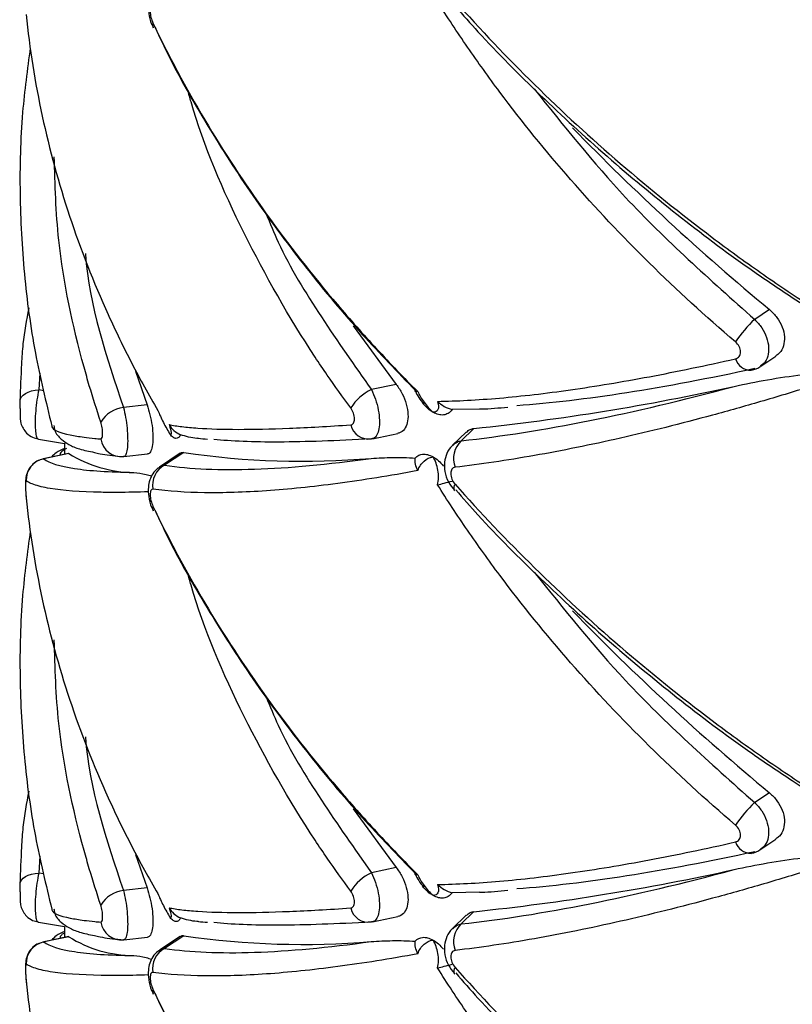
# Paper-space layout '_Trimétrica' of a CAD drawing. Header units: millimetres. Extents: x -549 to -149, y -597 to 100.
# Tile 3 of 16: x -417 to -381, y -404 to -358. Entities that reach past the tile are written whole.
import ezdxf

# ---------------------------------------------------------------- set-up
doc = ezdxf.new("R2010")
doc.units = ezdxf.units.MM

psp = doc.layouts.new('_Trimétrica')

# ---------------------------------------------------------------- linework, layer by layer
at = {"color": 7, "linetype": 'Continuous', "lineweight": 25}
for p, q in [((-410.626, -358.546), (-410.642, -358.517)), ((-381.141, -370.967), (-380.647, -371.299)), ((-382.195, -371.533), (-382.878, -371.986)), ((-401.415, -372.276), (-399.416, -374.982)), ((-382.599, -374.142), (-381.897, -373.676)), ((-411.453, -374.377), (-410.922, -375.923)), ((-399.416, -374.982), (-400.567, -375.223)), ((-410.922, -375.923), (-412.01, -376.044)), ((-395.575, -376.119), (-396.84, -376.142)), ((-400.516, -377.487), (-399.343, -377.241)), ((-396.189, -377.179), (-396.818, -377.793)), ((-395.836, -377.017), (-396.416, -377.583)), ((-415.937, -377.503), (-414.735, -377.702)), ((-414.734, -377.701), (-414.734, -378.211)), ((-400.517, -377.482), (-400.567, -377.492)), ((-414.541, -378.17), (-415.714, -378.416)), ((-414.531, -378.174), (-415.682, -378.415)), ((-414.54, -378.176), (-414.531, -378.174)), ((-411.991, -378.31), (-412.01, -378.313)), ((-411.991, -378.313), (-410.895, -378.192)), ((-409.387, -378.16), (-410.347, -378.796)), ((-409.229, -378.127), (-410.111, -378.712)), ((-415.712, -378.422), (-415.682, -378.415)), ((-410.626, -380.833), (-410.642, -380.804)), ((-381.141, -393.253), (-380.647, -393.585)), ((-382.195, -393.819), (-382.878, -394.272)), ((-401.415, -394.562), (-399.416, -397.268)), ((-382.599, -396.428), (-381.897, -395.963)), ((-411.453, -396.663), (-410.922, -398.209)), ((-399.416, -397.268), (-400.567, -397.51)), ((-410.922, -398.209), (-412.01, -398.33)), ((-395.575, -398.405), (-396.84, -398.428)), ((-400.516, -399.774), (-399.343, -399.527)), ((-396.189, -399.465), (-396.818, -400.079)), ((-395.836, -399.303), (-396.416, -399.869)), ((-415.937, -399.789), (-414.735, -399.988)), ((-414.734, -399.987), (-414.734, -400.497)), ((-400.517, -399.768), (-400.567, -399.779)), ((-414.541, -400.456), (-415.714, -400.703)), ((-414.531, -400.46), (-415.682, -400.702)), ((-414.54, -400.462), (-414.531, -400.46)), ((-411.991, -400.6), (-410.895, -400.478)), ((-409.387, -400.446), (-410.347, -401.083)), ((-409.229, -400.414), (-410.111, -400.999)), ((-415.712, -400.708), (-415.682, -400.702)), ((-411.991, -400.596), (-412.01, -400.599)), ((-410.626, -403.119), (-410.642, -403.09))]:
    psp.add_line(p, q, dxfattribs=at)
at = {"color": 8, "linetype": 'Continuous', "lineweight": 25}
for p, q in [((-415.864, -374.463), (-415.917, -375.233)), ((-415.681, -375.272), (-415.917, -375.233)), ((-415.864, -396.749), (-415.917, -397.52)), ((-415.681, -397.559), (-415.917, -397.52))]:
    psp.add_line(p, q, dxfattribs=at)
at = {"color": 7, "linetype": 'Continuous', "lineweight": 25, "flags": 128}
for points in [[(-382.878, -374.255), (-382.986, -374.312), (-383.036, -374.327)], [(-416.773, -375.74), (-416.756, -375.647), (-416.709, -375.557), (-416.632, -375.474), (-416.528, -375.4), (-416.4, -375.337), (-416.252, -375.287), (-416.09, -375.252), (-415.917, -375.233)], [(-396.746, -379.874), (-396.739, -379.882), (-396.728, -379.89)], [(-382.878, -396.541), (-382.986, -396.598), (-383.036, -396.613)], [(-416.773, -398.027), (-416.756, -397.933), (-416.709, -397.844), (-416.632, -397.76), (-416.528, -397.686), (-416.4, -397.623), (-416.252, -397.573), (-416.09, -397.539), (-415.917, -397.52)], [(-396.746, -402.16), (-396.739, -402.168), (-396.728, -402.177)]]:
    psp.add_lwpolyline(points, dxfattribs=at)
at = {"color": 8, "linetype": 'Continuous', "lineweight": 25}
for centre, radius, start, end in [((-410.381, -358.406), 0.283, 160.6968, 203.1737), ((-383.049, -373.577), 0.75, 197.5202, 270.9686), ((-396.49, -379.764), 0.279, 140.1183, 203.2238), ((-410.381, -380.692), 0.283, 160.6968, 203.1737), ((-383.049, -395.863), 0.75, 197.5202, 270.9686), ((-396.49, -402.05), 0.279, 140.1183, 203.2238), ((-410.381, -402.978), 0.283, 160.6968, 203.1737)]:
    psp.add_arc(centre, radius, start, end, dxfattribs=at)
at = {"color": 7, "linetype": 'Continuous', "lineweight": 25}
for centre, radius, start, end in [((-309.998, -284.236), 113.284, 224.15028, 230.40804), ((-379.145, -376.068), 5.532, 132.4441, 146.6164), ((-406.897, -270.6), 106.99, 275.93414, 282.45458), ((-399.604, -377.269), 2.261, 115.2234, 147.9633), ((-411.851, -377.434), 1.399, 96.5309, 149.3321), ((-400.701, -376.663), 0.84, 192.7197, 279.1456), ((-412.108, -377.361), 0.957, 188.2827, 275.8551), ((-395.669, -378.405), 1.111, 132.2778, 201.2085), ((-411.501, -373.327), 5.716, 237.9865, 269.6629), ((-403.752, -340.782), 37.745, 261.6567, 274.8225), ((-415.496, -379.402), 1.004, 100.6604, 181.6736), ((-409.623, -379.633), 1.042, 117.8754, 190.3134), ((-309.998, -306.522), 113.284, 224.15028, 230.40804), ((-379.145, -398.354), 5.532, 132.4441, 146.6164), ((-406.897, -292.887), 106.99, 275.93414, 282.45458), ((-399.604, -399.555), 2.261, 115.2234, 147.9633), ((-411.851, -399.72), 1.399, 96.5309, 149.3321), ((-400.701, -398.949), 0.84, 192.7197, 279.1456), ((-412.108, -399.647), 0.957, 188.2827, 275.8551), ((-395.669, -400.691), 1.111, 132.2778, 201.2085), ((-411.501, -395.613), 5.716, 237.9865, 269.6629), ((-403.752, -363.068), 37.745, 261.6567, 274.8225), ((-415.496, -401.689), 1.004, 100.6604, 181.6736), ((-409.623, -401.92), 1.042, 117.8754, 190.3134)]:
    psp.add_arc(centre, radius, start, end, dxfattribs=at)
for points, knots in [([(-410.341, -356.523), (-410.369, -356.536), (-410.501, -356.599), (-410.661, -356.809), (-410.81, -357.106), (-410.876, -357.463), (-410.853, -357.887), (-410.761, -358.271), (-410.659, -358.464), (-410.633, -358.514)], [0, 0, 0, 0, 0.041749, 0.196029, 0.3429, 0.497399, 0.695484, 0.922225, 1, 1, 1, 1]), ([(-383.764, -373.024), (-385.143, -371.848), (-386.474, -370.628), (-389.011, -368.128), (-390.221, -366.847), (-392.52, -364.221), (-393.611, -362.877), (-395.155, -360.813), (-395.653, -360.119), (-396.611, -358.727), (-397.071, -358.028), (-397.513, -357.326)], [0, 0, 0, 0, 0.25, 0.25, 0.5, 0.5, 0.75, 0.75, 0.875, 0.875, 1, 1, 1, 1]), ([(-396.704, -357.299), (-395.538, -358.613), (-394.31, -359.903), (-391.765, -362.404), (-390.445, -363.616), (-387.711, -365.967), (-386.296, -367.104), (-384.102, -368.754), (-383.358, -369.294), (-381.859, -370.345), (-381.103, -370.857), (-380.341, -371.355)], [0, 0, 0, 0, 0.25, 0.25, 0.5, 0.5, 0.75, 0.75, 0.875, 0.875, 1, 1, 1, 1]), ([(-410.648, -357.534), (-410.685, -357.529), (-410.717, -357.547), (-410.763, -357.633), (-410.776, -357.7), (-410.776, -357.865), (-410.763, -357.961), (-410.717, -358.146), (-410.685, -358.236), (-410.648, -358.312)], [0, 0, 0, 0, 0.25, 0.25, 0.5, 0.5, 0.75, 0.75, 1, 1, 1, 1]), ([(-396.676, -357.559), (-396.336, -357.947), (-395.107, -359.349), (-392.78, -361.664), (-389.722, -364.483), (-386.489, -367.147), (-383.628, -369.32), (-381.8, -370.53), (-381.141, -370.967)], [0, 0, 0, 0, 0.077671, 0.280788, 0.483579, 0.685646, 0.88665, 1, 1, 1, 1]), ([(-416.5, -357.924), (-416.341, -359.487), (-416.092, -361.053), (-415.422, -364.156), (-415.001, -365.695), (-413.987, -368.748), (-413.394, -370.262), (-412.371, -372.515), (-412.008, -373.263), (-411.243, -374.738), (-410.842, -375.467), (-410.421, -376.187)], [0, 0, 0, 0, 0.25, 0.25, 0.5, 0.5, 0.75, 0.75, 0.875, 0.875, 1, 1, 1, 1]), ([(-410.648, -358.312), (-409.93, -359.813), (-409.129, -361.308), (-407.383, -364.245), (-406.436, -365.69), (-404.397, -368.533), (-403.304, -369.93), (-401.551, -371.99), (-400.945, -372.672), (-399.706, -374.012), (-399.073, -374.67), (-398.425, -375.316)], [0, 0, 0, 0, 0.25, 0.25, 0.5, 0.5, 0.75, 0.75, 0.875, 0.875, 1, 1, 1, 1]), ([(-410.548, -358.512), (-410.335, -358.969), (-409.595, -360.552), (-408.053, -363.218), (-405.946, -366.481), (-403.589, -369.64), (-401.13, -372.59), (-399.353, -374.419), (-398.516, -375.28)], [0, 0, 0, 0, 0.077396, 0.26822, 0.458116, 0.646665, 0.833554, 1, 1, 1, 1]), ([(-416.312, -359.461), (-416.445, -360.45), (-416.744, -362.675), (-416.829, -366.166), (-416.631, -369.879), (-416.148, -373.475), (-415.585, -375.788), (-415.313, -376.908)], [0, 0, 0, 0, 0.169985, 0.382723, 0.593687, 0.80326, 1, 1, 1, 1]), ([(-416.773, -375.74), (-416.751, -375.172), (-416.719, -374.297), (-416.628, -372.867), (-416.466, -372.007), (-416.362, -371.454)], [0, 0, 0, 0, 0.398033, 0.612702, 1, 1, 1, 1]), ([(-382.195, -371.533), (-382.072, -371.65), (-381.827, -371.885), (-381.586, -372.334), (-381.479, -372.792), (-381.528, -373.21), (-381.677, -373.517), (-381.846, -373.621), (-381.908, -373.659)], [0, 0, 0, 0, 0.180493, 0.3610325, 0.5403888, 0.7183545, 0.8960123, 1, 1, 1, 1]), ([(-383.764, -373.802), (-383.694, -373.787), (-383.635, -373.748), (-383.555, -373.637), (-383.533, -373.565), (-383.533, -373.406), (-383.555, -373.32), (-383.635, -373.159), (-383.694, -373.084), (-383.764, -373.024)], [0, 0, 0, 0, 0.25, 0.25, 0.5, 0.5, 0.75, 0.75, 1, 1, 1, 1]), ([(-397.513, -375.764), (-396.631, -375.751), (-395.676, -375.701), (-393.62, -375.523), (-392.526, -375.396), (-390.222, -375.067), (-389.008, -374.866), (-386.466, -374.388), (-385.139, -374.113), (-383.764, -373.802)], [0, 0, 0, 0, 0.25, 0.25, 0.5, 0.5, 0.75, 0.75, 1, 1, 1, 1]), ([(-383.035, -374.323), (-382.881, -374.289), (-382.717, -374.253), (-382.603, -374.14), (-382.596, -374.134)], [0, 0, 0, 0, 0.938732, 1, 1, 1, 1]), ([(-382.878, -374.255), (-384.979, -374.713), (-386.943, -375.084), (-390.602, -375.655), (-392.299, -375.856), (-393.856, -375.968)], [0, 0, 0, 0, 0.5, 0.5, 1, 1, 1, 1]), ([(-383.823, -375.073), (-383.319, -374.964), (-382.807, -374.862), (-381.762, -374.677), (-381.23, -374.595), (-380.683, -374.535)], [0, 0, 0, 0, 0.5, 0.5, 1, 1, 1, 1]), ([(-399.416, -374.982), (-399.321, -375.121), (-399.13, -375.399), (-398.941, -375.894), (-398.86, -376.368), (-398.894, -376.773), (-399.033, -377.069), (-399.2, -377.21), (-399.317, -377.23), (-399.344, -377.235)], [0, 0, 0, 0, 0.1657571, 0.3317595, 0.4916185, 0.645152, 0.7974087, 0.953657, 1, 1, 1, 1]), ([(-380.341, -375.096), (-381.101, -375.332), (-381.855, -375.559), (-383.348, -375.995), (-384.09, -376.203), (-386.283, -376.797), (-387.702, -377.151), (-390.444, -377.772), (-391.772, -378.04), (-394.32, -378.489), (-395.541, -378.67), (-396.704, -378.807)], [0, 0, 0, 0, 0.125, 0.125, 0.25, 0.25, 0.5, 0.5, 0.75, 0.75, 1, 1, 1, 1]), ([(-396.416, -377.583), (-394.566, -377.382), (-392.591, -377.071), (-388.395, -376.236), (-386.174, -375.711), (-383.823, -375.073)], [0, 0, 0, 0, 0.5, 0.5, 1, 1, 1, 1]), ([(-398.53, -375.301), (-398.486, -375.397), (-398.391, -375.606), (-398.228, -375.792), (-398.141, -375.892)], [0, 0, 0, 0, 0.463681, 1, 1, 1, 1]), ([(-398.425, -375.316), (-398.362, -375.472), (-398.26, -375.643), (-398.014, -375.972), (-397.871, -376.13), (-397.722, -376.27)], [0, 0, 0, 0, 0.5, 0.5, 1, 1, 1, 1]), ([(-416.778, -376.1), (-416.778, -376.093), (-416.778, -376.031), (-416.776, -375.899), (-416.774, -375.793), (-416.773, -375.74)], [0, 0, 0, 0, 0.055611, 0.529218, 1, 1, 1, 1]), ([(-410.922, -375.923), (-410.874, -376.072), (-410.778, -376.372), (-410.682, -376.883), (-410.64, -377.368), (-410.658, -377.779), (-410.733, -378.067), (-410.823, -378.182), (-410.884, -378.187), (-410.896, -378.188)], [0, 0, 0, 0, 0.161175, 0.322392, 0.482552, 0.641471, 0.800114, 0.959612, 1, 1, 1, 1]), ([(-397.722, -376.27), (-397.805, -376.222), (-397.889, -376.162), (-398.05, -376.018), (-398.127, -375.936), (-398.201, -375.843)], [0, 0, 0, 0, 0.5, 0.5, 1, 1, 1, 1]), ([(-397.513, -375.764), (-397.458, -375.928), (-397.456, -376.059), (-397.534, -376.23), (-397.614, -376.271), (-397.722, -376.27)], [0, 0, 0, 0, 0.5, 0.5, 1, 1, 1, 1]), ([(-397.513, -375.764), (-397.422, -375.853), (-397.318, -375.934), (-397.089, -376.066), (-396.968, -376.114), (-396.84, -376.142)], [0, 0, 0, 0, 0.5, 0.5, 1, 1, 1, 1]), ([(-395.575, -376.116), (-395.54, -376.115), (-395.145, -376.111), (-394.685, -376.068), (-394.265, -376.029)], [0, 0, 0, 0, 0.087305, 1, 1, 1, 1]), ([(-416.778, -376.1), (-416.779, -376.132), (-416.78, -376.233), (-416.779, -376.384), (-416.777, -376.492), (-416.774, -376.564), (-416.767, -376.648), (-416.738, -376.807), (-416.653, -377.017), (-416.473, -377.251), (-416.228, -377.434), (-416.025, -377.474), (-415.935, -377.492)], [0, 0, 0, 0, 0.049106, 0.151735, 0.260995, 0.31099, 0.349008, 0.418947, 0.552516, 0.690089, 0.861632, 1, 1, 1, 1]), ([(-410.421, -376.187), (-410.356, -376.355), (-410.266, -376.548), (-410.069, -376.931), (-409.961, -377.121), (-409.857, -377.289)], [0, 0, 0, 0, 0.5, 0.5, 1, 1, 1, 1]), ([(-401.52, -376.848), (-401.468, -376.844), (-401.423, -376.817), (-401.362, -376.72), (-401.345, -376.651), (-401.345, -376.491), (-401.362, -376.4), (-401.424, -376.225), (-401.468, -376.14), (-401.52, -376.069)], [0, 0, 0, 0, 0.25, 0.25, 0.5, 0.5, 0.75, 0.75, 1, 1, 1, 1]), ([(-397.239, -376.391), (-397.315, -376.399), (-397.393, -376.392), (-397.555, -376.352), (-397.64, -376.317), (-397.722, -376.27)], [0, 0, 0, 0, 0.5, 0.5, 1, 1, 1, 1]), ([(-396.84, -376.142), (-396.894, -376.222), (-396.957, -376.28), (-397.094, -376.361), (-397.166, -376.383), (-397.239, -376.391)], [0, 0, 0, 0, 0.5, 0.5, 1, 1, 1, 1]), ([(-415.315, -376.898), (-415.315, -376.91), (-415.313, -377.077), (-414.853, -377.256), (-413.931, -377.408), (-413.425, -377.466), (-413.148, -377.49), (-413.055, -377.499)], [0, 0, 0, 0, 0.0418671, 0.5993815, 0.8044388, 0.9345403, 1, 1, 1, 1]), ([(-415.216, -376.88), (-415.208, -376.953), (-415.176, -377.232), (-414.857, -377.538), (-414.489, -377.795), (-414.03, -377.981), (-413.59, -378.07), (-413.353, -378.118)], [0, 0, 0, 0, 0.062351, 0.237229, 0.427278, 0.690382, 1, 1, 1, 1]), ([(-413.055, -377.499), (-413.028, -377.501), (-413.007, -377.478), (-412.977, -377.387), (-412.969, -377.321), (-412.969, -377.162), (-412.977, -377.07), (-413.007, -376.888), (-413.028, -376.798), (-413.055, -376.72)], [0, 0, 0, 0, 0.25, 0.25, 0.5, 0.5, 0.75, 0.75, 1, 1, 1, 1]), ([(-409.907, -376.836), (-409.73, -376.872), (-409.53, -376.904), (-409.086, -376.958), (-408.84, -376.981), (-408.038, -377.036), (-407.416, -377.055), (-406.009, -377.056), (-405.22, -377.039), (-403.486, -376.97), (-402.54, -376.918), (-401.52, -376.848)], [0, 0, 0, 0, 0.125, 0.125, 0.25, 0.25, 0.5, 0.5, 0.75, 0.75, 1, 1, 1, 1]), ([(-409.907, -376.836), (-409.848, -376.996), (-409.816, -377.118), (-409.8, -377.271), (-409.818, -377.302), (-409.857, -377.289)], [0, 0, 0, 0, 0.5, 0.5, 1, 1, 1, 1]), ([(-409.587, -377.474), (-409.629, -377.472), (-409.673, -377.455), (-409.764, -377.393), (-409.811, -377.347), (-409.857, -377.289)], [0, 0, 0, 0, 0.5, 0.5, 1, 1, 1, 1]), ([(-409.374, -377.309), (-409.402, -377.365), (-409.433, -377.407), (-409.504, -377.462), (-409.544, -377.476), (-409.587, -377.474)], [0, 0, 0, 0, 0.5, 0.5, 1, 1, 1, 1]), ([(-408.604, -377.472), (-408.608, -377.472), (-408.874, -377.455), (-409.126, -377.381), (-409.374, -377.309)], [0, 0, 0, 0, 0.013928, 1, 1, 1, 1]), ([(-396.179, -377.19), (-396.124, -377.138), (-396.026, -377.046), (-395.893, -377.026), (-395.836, -377.017)], [0, 0, 0, 0, 0.569519, 1, 1, 1, 1]), ([(-408.607, -377.452), (-408.585, -377.457), (-408.458, -377.485), (-408.282, -377.496), (-408.136, -377.505)], [0, 0, 0, 0, 0.170793, 1, 1, 1, 1]), ([(-400.567, -377.492), (-402.189, -377.587), (-403.605, -377.637), (-406.033, -377.647), (-407.044, -377.608), (-407.843, -377.522)], [0, 0, 0, 0, 0.5, 0.5, 1, 1, 1, 1]), ([(-396.812, -377.796), (-396.821, -377.802), (-396.95, -377.887), (-397.092, -378.163), (-397.212, -378.568), (-397.19, -379.022), (-397.046, -379.486), (-396.838, -379.742), (-396.737, -379.865)], [0, 0, 0, 0, 0.0143, 0.2038, 0.384072, 0.575833, 0.794354, 1, 1, 1, 1]), ([(-414.734, -377.934), (-414.866, -377.993), (-415.089, -378.092), (-415.266, -378.266), (-415.337, -378.337)], [0, 0, 0, 0, 0.595408, 1, 1, 1, 1]), ([(-413.353, -378.118), (-413.267, -378.14), (-412.944, -378.221), (-412.478, -378.268), (-412.136, -378.303)], [0, 0, 0, 0, 0.266551, 1, 1, 1, 1]), ([(-409.382, -378.167), (-409.375, -378.159), (-409.333, -378.11), (-409.276, -378.119), (-409.229, -378.127)], [0, 0, 0, 0, 0.169236, 1, 1, 1, 1]), ([(-398.201, -378.203), (-398.127, -378.196), (-398.05, -378.203), (-397.89, -378.244), (-397.805, -378.28), (-397.722, -378.327)], [0, 0, 0, 0, 0.5, 0.5, 1, 1, 1, 1]), ([(-415.895, -378.482), (-415.912, -378.486), (-416.023, -378.514), (-416.181, -378.645), (-416.347, -378.831), (-416.444, -379.02), (-416.496, -379.19), (-416.521, -379.348), (-416.532, -379.52), (-416.532, -379.752), (-416.519, -380.022), (-416.505, -380.201), (-416.496, -380.284), (-416.494, -380.295)], [0, 0, 0, 0, 0.023366, 0.156637, 0.269473, 0.365613, 0.447568, 0.520573, 0.617869, 0.752898, 0.865392, 0.982148, 1, 1, 1, 1]), ([(-415.682, -378.415), (-415.43, -378.608), (-414.957, -378.757), (-413.577, -378.966), (-412.67, -379.028), (-411.534, -379.043)], [0, 0, 0, 0, 0.5, 0.5, 1, 1, 1, 1]), ([(-410.111, -378.712), (-408.929, -378.884), (-407.543, -378.943), (-404.37, -378.839), (-402.583, -378.676), (-400.579, -378.393)], [0, 0, 0, 0, 0.5, 0.5, 1, 1, 1, 1]), ([(-400.579, -378.393), (-400.255, -378.373), (-399.925, -378.358), (-399.246, -378.349), (-398.899, -378.354), (-398.54, -378.379)], [0, 0, 0, 0, 0.5, 0.5, 1, 1, 1, 1]), ([(-398.425, -378.961), (-398.362, -378.778), (-398.26, -378.629), (-398.014, -378.413), (-397.871, -378.349), (-397.722, -378.327)], [0, 0, 0, 0, 0.5, 0.5, 1, 1, 1, 1]), ([(-397.513, -379.612), (-397.458, -379.402), (-397.456, -379.165), (-397.534, -378.717), (-397.614, -378.505), (-397.722, -378.327)], [0, 0, 0, 0, 0.5, 0.5, 1, 1, 1, 1]), ([(-397.722, -378.327), (-397.64, -378.374), (-397.556, -378.434), (-397.393, -378.577), (-397.314, -378.659), (-397.239, -378.751)], [0, 0, 0, 0, 0.5, 0.5, 1, 1, 1, 1]), ([(-411.534, -379.043), (-411.351, -379.063), (-411.093, -379.091), (-410.792, -379.183), (-410.705, -379.21)], [0, 0, 0, 0, 0.711, 1, 1, 1, 1]), ([(-410.341, -378.809), (-410.369, -378.823), (-410.501, -378.886), (-410.661, -379.096), (-410.81, -379.392), (-410.876, -379.749), (-410.853, -380.173), (-410.761, -380.557), (-410.659, -380.751), (-410.633, -380.8)], [0, 0, 0, 0, 0.041749, 0.196029, 0.3429, 0.497399, 0.695484, 0.922225, 1, 1, 1, 1]), ([(-398.425, -378.961), (-399.07, -379.08), (-399.701, -379.188), (-400.935, -379.385), (-401.538, -379.474), (-403.293, -379.707), (-404.39, -379.82), (-406.438, -379.962), (-407.39, -379.992), (-409.136, -379.967), (-409.933, -379.914), (-410.648, -379.82)], [0, 0, 0, 0, 0.125, 0.125, 0.25, 0.25, 0.5, 0.5, 0.75, 0.75, 1, 1, 1, 1]), ([(-396.704, -378.807), (-396.764, -378.814), (-396.815, -378.844), (-396.886, -378.945), (-396.905, -379.015), (-396.905, -379.176), (-396.885, -379.266), (-396.815, -379.437), (-396.764, -379.518), (-396.704, -379.585)], [0, 0, 0, 0, 0.25, 0.25, 0.5, 0.5, 0.75, 0.75, 1, 1, 1, 1]), ([(-416.5, -379.432), (-416.508, -379.426), (-416.515, -379.445), (-416.525, -379.531), (-416.528, -379.597), (-416.528, -379.758), (-416.525, -379.852), (-416.515, -380.038), (-416.508, -380.13), (-416.5, -380.21)], [0, 0, 0, 0, 0.25, 0.25, 0.5, 0.5, 0.75, 0.75, 1, 1, 1, 1]), ([(-383.764, -395.31), (-385.143, -394.134), (-386.474, -392.914), (-389.011, -390.414), (-390.221, -389.133), (-392.52, -386.508), (-393.611, -385.164), (-395.155, -383.1), (-395.653, -382.406), (-396.611, -381.014), (-397.071, -380.314), (-397.513, -379.612)], [0, 0, 0, 0, 0.25, 0.25, 0.5, 0.5, 0.75, 0.75, 0.875, 0.875, 1, 1, 1, 1]), ([(-396.704, -379.585), (-395.538, -380.9), (-394.31, -382.19), (-391.765, -384.69), (-390.445, -385.903), (-387.711, -388.253), (-386.296, -389.391), (-384.102, -391.04), (-383.358, -391.58), (-381.859, -392.632), (-381.103, -393.143), (-380.341, -393.642)], [0, 0, 0, 0, 0.25, 0.25, 0.5, 0.5, 0.75, 0.75, 0.875, 0.875, 1, 1, 1, 1]), ([(-410.648, -379.82), (-410.685, -379.815), (-410.717, -379.833), (-410.763, -379.919), (-410.776, -379.986), (-410.776, -380.151), (-410.763, -380.248), (-410.717, -380.432), (-410.685, -380.522), (-410.648, -380.598)], [0, 0, 0, 0, 0.25, 0.25, 0.5, 0.5, 0.75, 0.75, 1, 1, 1, 1]), ([(-396.676, -379.846), (-396.336, -380.233), (-395.107, -381.635), (-392.78, -383.95), (-389.722, -386.769), (-386.489, -389.434), (-383.628, -391.606), (-381.8, -392.816), (-381.141, -393.253)], [0, 0, 0, 0, 0.0776715, 0.2807884, 0.4835795, 0.6856459, 0.8866499, 1, 1, 1, 1]), ([(-416.5, -380.21), (-416.341, -381.773), (-416.092, -383.34), (-415.422, -386.443), (-415.001, -387.982), (-413.987, -391.035), (-413.394, -392.549), (-412.371, -394.801), (-412.008, -395.549), (-411.243, -397.024), (-410.842, -397.753), (-410.421, -398.473)], [0, 0, 0, 0, 0.25, 0.25, 0.5, 0.5, 0.75, 0.75, 0.875, 0.875, 1, 1, 1, 1]), ([(-410.648, -380.598), (-409.93, -382.1), (-409.129, -383.595), (-407.383, -386.532), (-406.436, -387.977), (-404.397, -390.819), (-403.304, -392.217), (-401.551, -394.276), (-400.945, -394.958), (-399.706, -396.298), (-399.073, -396.956), (-398.425, -397.602)], [0, 0, 0, 0, 0.25, 0.25, 0.5, 0.5, 0.75, 0.75, 0.875, 0.875, 1, 1, 1, 1]), ([(-410.548, -380.799), (-410.335, -381.255), (-409.595, -382.838), (-408.053, -385.504), (-405.946, -388.767), (-403.589, -391.927), (-401.13, -394.876), (-399.353, -396.705), (-398.516, -397.566)], [0, 0, 0, 0, 0.077396, 0.26822, 0.458116, 0.646665, 0.833554, 1, 1, 1, 1]), ([(-416.312, -381.747), (-416.445, -382.736), (-416.744, -384.962), (-416.829, -388.453), (-416.631, -392.165), (-416.148, -395.761), (-415.585, -398.074), (-415.313, -399.194)], [0, 0, 0, 0, 0.169985, 0.382723, 0.593687, 0.80326, 1, 1, 1, 1]), ([(-416.773, -398.027), (-416.751, -397.458), (-416.719, -396.584), (-416.628, -395.153), (-416.466, -394.294), (-416.362, -393.741)], [0, 0, 0, 0, 0.3980334, 0.612702, 1, 1, 1, 1]), ([(-382.195, -393.819), (-382.072, -393.937), (-381.827, -394.172), (-381.586, -394.62), (-381.479, -395.078), (-381.528, -395.496), (-381.677, -395.804), (-381.846, -395.907), (-381.908, -395.946)], [0, 0, 0, 0, 0.180493, 0.361032, 0.540389, 0.718354, 0.896012, 1, 1, 1, 1]), ([(-383.764, -396.089), (-383.694, -396.073), (-383.635, -396.034), (-383.555, -395.923), (-383.533, -395.851), (-383.533, -395.693), (-383.555, -395.606), (-383.635, -395.445), (-383.694, -395.37), (-383.764, -395.31)], [0, 0, 0, 0, 0.25, 0.25, 0.5, 0.5, 0.75, 0.75, 1, 1, 1, 1]), ([(-397.513, -398.05), (-396.631, -398.037), (-395.676, -397.987), (-393.62, -397.809), (-392.526, -397.682), (-390.222, -397.354), (-389.008, -397.152), (-386.466, -396.675), (-385.139, -396.399), (-383.764, -396.089)], [0, 0, 0, 0, 0.25, 0.25, 0.5, 0.5, 0.75, 0.75, 1, 1, 1, 1]), ([(-383.035, -396.609), (-382.881, -396.575), (-382.717, -396.54), (-382.603, -396.427), (-382.596, -396.42)], [0, 0, 0, 0, 0.938732, 1, 1, 1, 1]), ([(-382.878, -396.541), (-384.979, -396.999), (-386.943, -397.37), (-390.602, -397.942), (-392.299, -398.142), (-393.856, -398.255)], [0, 0, 0, 0, 0.5, 0.5, 1, 1, 1, 1]), ([(-383.823, -397.359), (-383.319, -397.25), (-382.807, -397.148), (-381.762, -396.964), (-381.23, -396.881), (-380.683, -396.821)], [0, 0, 0, 0, 0.5, 0.5, 1, 1, 1, 1]), ([(-399.416, -397.268), (-399.321, -397.407), (-399.13, -397.685), (-398.941, -398.18), (-398.86, -398.654), (-398.894, -399.059), (-399.033, -399.355), (-399.2, -399.496), (-399.317, -399.517), (-399.344, -399.521)], [0, 0, 0, 0, 0.165757, 0.33176, 0.491619, 0.645152, 0.797409, 0.953657, 1, 1, 1, 1]), ([(-380.341, -397.383), (-381.101, -397.619), (-381.855, -397.846), (-383.348, -398.281), (-384.09, -398.489), (-386.283, -399.083), (-387.702, -399.437), (-390.444, -400.058), (-391.772, -400.327), (-394.32, -400.776), (-395.541, -400.957), (-396.704, -401.093)], [0, 0, 0, 0, 0.125, 0.125, 0.25, 0.25, 0.5, 0.5, 0.75, 0.75, 1, 1, 1, 1]), ([(-396.416, -399.869), (-394.566, -399.668), (-392.591, -399.358), (-388.395, -398.522), (-386.174, -397.997), (-383.823, -397.359)], [0, 0, 0, 0, 0.5, 0.5, 1, 1, 1, 1]), ([(-398.53, -397.587), (-398.486, -397.684), (-398.391, -397.892), (-398.228, -398.078), (-398.141, -398.178)], [0, 0, 0, 0, 0.463681, 1, 1, 1, 1]), ([(-398.425, -397.602), (-398.362, -397.759), (-398.26, -397.929), (-398.014, -398.259), (-397.871, -398.417), (-397.722, -398.556)], [0, 0, 0, 0, 0.5, 0.5, 1, 1, 1, 1]), ([(-416.778, -398.386), (-416.778, -398.38), (-416.778, -398.317), (-416.776, -398.185), (-416.774, -398.079), (-416.773, -398.027)], [0, 0, 0, 0, 0.0556111, 0.5292178, 1, 1, 1, 1]), ([(-410.922, -398.209), (-410.874, -398.359), (-410.778, -398.658), (-410.682, -399.17), (-410.64, -399.654), (-410.658, -400.066), (-410.733, -400.353), (-410.823, -400.468), (-410.884, -400.473), (-410.896, -400.474)], [0, 0, 0, 0, 0.161175, 0.322392, 0.482552, 0.641471, 0.800114, 0.959612, 1, 1, 1, 1]), ([(-397.722, -398.556), (-397.805, -398.509), (-397.889, -398.448), (-398.05, -398.304), (-398.127, -398.222), (-398.201, -398.129)], [0, 0, 0, 0, 0.5, 0.5, 1, 1, 1, 1]), ([(-397.513, -398.05), (-397.458, -398.215), (-397.456, -398.345), (-397.534, -398.516), (-397.614, -398.558), (-397.722, -398.556)], [0, 0, 0, 0, 0.5, 0.5, 1, 1, 1, 1]), ([(-397.513, -398.05), (-397.422, -398.139), (-397.318, -398.22), (-397.089, -398.352), (-396.968, -398.401), (-396.84, -398.428)], [0, 0, 0, 0, 0.5, 0.5, 1, 1, 1, 1]), ([(-416.778, -398.386), (-416.779, -398.419), (-416.78, -398.519), (-416.779, -398.67), (-416.777, -398.779), (-416.774, -398.85), (-416.767, -398.934), (-416.738, -399.093), (-416.653, -399.304), (-416.473, -399.537), (-416.228, -399.72), (-416.025, -399.76), (-415.935, -399.778)], [0, 0, 0, 0, 0.049106, 0.151735, 0.260995, 0.31099, 0.349008, 0.418947, 0.552516, 0.690089, 0.861632, 1, 1, 1, 1]), ([(-410.421, -398.473), (-410.356, -398.642), (-410.266, -398.835), (-410.069, -399.218), (-409.961, -399.407), (-409.857, -399.575)], [0, 0, 0, 0, 0.5, 0.5, 1, 1, 1, 1]), ([(-401.52, -399.134), (-401.468, -399.131), (-401.423, -399.103), (-401.362, -399.006), (-401.345, -398.938), (-401.345, -398.777), (-401.362, -398.686), (-401.424, -398.511), (-401.468, -398.427), (-401.52, -398.356)], [0, 0, 0, 0, 0.25, 0.25, 0.5, 0.5, 0.75, 0.75, 1, 1, 1, 1]), ([(-397.239, -398.677), (-397.315, -398.685), (-397.393, -398.679), (-397.555, -398.638), (-397.64, -398.603), (-397.722, -398.556)], [0, 0, 0, 0, 0.5, 0.5, 1, 1, 1, 1]), ([(-396.84, -398.428), (-396.894, -398.508), (-396.957, -398.567), (-397.094, -398.648), (-397.166, -398.669), (-397.239, -398.677)], [0, 0, 0, 0, 0.5, 0.5, 1, 1, 1, 1]), ([(-395.575, -398.402), (-395.54, -398.402), (-395.145, -398.397), (-394.685, -398.355), (-394.265, -398.316)], [0, 0, 0, 0, 0.087305, 1, 1, 1, 1]), ([(-415.315, -399.185), (-415.315, -399.196), (-415.313, -399.364), (-414.853, -399.543), (-413.931, -399.694), (-413.425, -399.752), (-413.148, -399.777), (-413.055, -399.785)], [0, 0, 0, 0, 0.041867, 0.599382, 0.804439, 0.93454, 1, 1, 1, 1]), ([(-415.216, -399.166), (-415.208, -399.24), (-415.176, -399.518), (-414.857, -399.825), (-414.489, -400.081), (-414.03, -400.267), (-413.59, -400.356), (-413.353, -400.404)], [0, 0, 0, 0, 0.062351, 0.237229, 0.427278, 0.690382, 1, 1, 1, 1]), ([(-413.055, -399.785), (-413.028, -399.787), (-413.007, -399.764), (-412.977, -399.674), (-412.969, -399.607), (-412.969, -399.448), (-412.977, -399.356), (-413.007, -399.175), (-413.028, -399.085), (-413.055, -399.007)], [0, 0, 0, 0, 0.25, 0.25, 0.5, 0.5, 0.75, 0.75, 1, 1, 1, 1]), ([(-409.907, -399.123), (-409.73, -399.158), (-409.53, -399.19), (-409.086, -399.244), (-408.84, -399.267), (-408.038, -399.322), (-407.416, -399.341), (-406.009, -399.343), (-405.22, -399.326), (-403.486, -399.256), (-402.54, -399.204), (-401.52, -399.134)], [0, 0, 0, 0, 0.125, 0.125, 0.25, 0.25, 0.5, 0.5, 0.75, 0.75, 1, 1, 1, 1]), ([(-409.907, -399.123), (-409.848, -399.282), (-409.816, -399.404), (-409.8, -399.557), (-409.818, -399.588), (-409.857, -399.575)], [0, 0, 0, 0, 0.5, 0.5, 1, 1, 1, 1]), ([(-409.587, -399.76), (-409.629, -399.758), (-409.673, -399.741), (-409.764, -399.679), (-409.811, -399.633), (-409.857, -399.575)], [0, 0, 0, 0, 0.5, 0.5, 1, 1, 1, 1]), ([(-409.374, -399.595), (-409.402, -399.651), (-409.433, -399.693), (-409.504, -399.748), (-409.544, -399.762), (-409.587, -399.76)], [0, 0, 0, 0, 0.5, 0.5, 1, 1, 1, 1]), ([(-408.604, -399.759), (-408.608, -399.758), (-408.874, -399.741), (-409.126, -399.668), (-409.374, -399.595)], [0, 0, 0, 0, 0.013928, 1, 1, 1, 1]), ([(-396.179, -399.476), (-396.124, -399.424), (-396.026, -399.332), (-395.893, -399.312), (-395.836, -399.303)], [0, 0, 0, 0, 0.569519, 1, 1, 1, 1]), ([(-408.607, -399.739), (-408.585, -399.743), (-408.458, -399.771), (-408.282, -399.782), (-408.136, -399.791)], [0, 0, 0, 0, 0.170793, 1, 1, 1, 1]), ([(-400.567, -399.779), (-402.189, -399.874), (-403.605, -399.923), (-406.033, -399.933), (-407.044, -399.894), (-407.843, -399.808)], [0, 0, 0, 0, 0.5, 0.5, 1, 1, 1, 1]), ([(-396.812, -400.083), (-396.821, -400.088), (-396.95, -400.173), (-397.092, -400.449), (-397.212, -400.854), (-397.19, -401.309), (-397.046, -401.773), (-396.838, -402.028), (-396.737, -402.152)], [0, 0, 0, 0, 0.0143, 0.2038, 0.384072, 0.575833, 0.794354, 1, 1, 1, 1]), ([(-414.734, -400.22), (-414.866, -400.279), (-415.089, -400.378), (-415.266, -400.553), (-415.337, -400.624)], [0, 0, 0, 0, 0.595408, 1, 1, 1, 1]), ([(-413.353, -400.404), (-413.267, -400.426), (-412.944, -400.507), (-412.478, -400.555), (-412.136, -400.59)], [0, 0, 0, 0, 0.266551, 1, 1, 1, 1]), ([(-409.382, -400.453), (-409.375, -400.445), (-409.333, -400.396), (-409.276, -400.406), (-409.229, -400.414)], [0, 0, 0, 0, 0.1692361, 1, 1, 1, 1]), ([(-398.201, -400.489), (-398.127, -400.482), (-398.05, -400.489), (-397.89, -400.531), (-397.805, -400.566), (-397.722, -400.613)], [0, 0, 0, 0, 0.5, 0.5, 1, 1, 1, 1]), ([(-415.895, -400.768), (-415.912, -400.772), (-416.023, -400.8), (-416.181, -400.931), (-416.347, -401.117), (-416.444, -401.306), (-416.496, -401.476), (-416.521, -401.634), (-416.532, -401.806), (-416.532, -402.038), (-416.519, -402.309), (-416.505, -402.488), (-416.496, -402.57), (-416.494, -402.581)], [0, 0, 0, 0, 0.023366, 0.156637, 0.269473, 0.365613, 0.447568, 0.520573, 0.617869, 0.752898, 0.865392, 0.982148, 1, 1, 1, 1]), ([(-415.682, -400.702), (-415.43, -400.894), (-414.957, -401.043), (-413.577, -401.253), (-412.67, -401.314), (-411.534, -401.329)], [0, 0, 0, 0, 0.5, 0.5, 1, 1, 1, 1]), ([(-410.111, -400.999), (-408.929, -401.17), (-407.543, -401.229), (-404.37, -401.125), (-402.583, -400.962), (-400.579, -400.679)], [0, 0, 0, 0, 0.5, 0.5, 1, 1, 1, 1]), ([(-400.579, -400.679), (-400.255, -400.659), (-399.925, -400.644), (-399.246, -400.635), (-398.899, -400.64), (-398.54, -400.665)], [0, 0, 0, 0, 0.5, 0.5, 1, 1, 1, 1]), ([(-398.425, -401.247), (-398.362, -401.064), (-398.26, -400.915), (-398.014, -400.7), (-397.871, -400.635), (-397.722, -400.613)], [0, 0, 0, 0, 0.5, 0.5, 1, 1, 1, 1]), ([(-397.513, -401.899), (-397.458, -401.688), (-397.456, -401.451), (-397.534, -401.004), (-397.614, -400.791), (-397.722, -400.613)], [0, 0, 0, 0, 0.5, 0.5, 1, 1, 1, 1]), ([(-397.722, -400.613), (-397.64, -400.66), (-397.556, -400.721), (-397.393, -400.863), (-397.314, -400.945), (-397.239, -401.037)], [0, 0, 0, 0, 0.5, 0.5, 1, 1, 1, 1]), ([(-411.534, -401.329), (-411.351, -401.349), (-411.093, -401.377), (-410.792, -401.469), (-410.705, -401.496)], [0, 0, 0, 0, 0.711, 1, 1, 1, 1]), ([(-410.341, -401.096), (-410.369, -401.109), (-410.501, -401.172), (-410.661, -401.382), (-410.81, -401.678), (-410.876, -402.035), (-410.853, -402.46), (-410.761, -402.844), (-410.659, -403.037), (-410.633, -403.086)], [0, 0, 0, 0, 0.041749, 0.196029, 0.3429, 0.497399, 0.695484, 0.922225, 1, 1, 1, 1]), ([(-398.425, -401.247), (-399.07, -401.366), (-399.701, -401.475), (-400.935, -401.672), (-401.538, -401.76), (-403.293, -401.994), (-404.39, -402.106), (-406.438, -402.249), (-407.39, -402.278), (-409.136, -402.254), (-409.933, -402.2), (-410.648, -402.106)], [0, 0, 0, 0, 0.125, 0.125, 0.25, 0.25, 0.5, 0.5, 0.75, 0.75, 1, 1, 1, 1]), ([(-396.704, -401.093), (-396.764, -401.1), (-396.815, -401.131), (-396.886, -401.232), (-396.905, -401.302), (-396.905, -401.462), (-396.885, -401.552), (-396.815, -401.723), (-396.764, -401.804), (-396.704, -401.872)], [0, 0, 0, 0, 0.25, 0.25, 0.5, 0.5, 0.75, 0.75, 1, 1, 1, 1]), ([(-416.5, -401.718), (-416.508, -401.712), (-416.515, -401.732), (-416.525, -401.818), (-416.528, -401.884), (-416.528, -402.044), (-416.525, -402.138), (-416.515, -402.324), (-416.508, -402.416), (-416.5, -402.497)], [0, 0, 0, 0, 0.25, 0.25, 0.5, 0.5, 0.75, 0.75, 1, 1, 1, 1]), ([(-383.764, -417.597), (-385.143, -416.421), (-386.474, -415.2), (-389.011, -412.701), (-390.221, -411.419), (-392.52, -408.794), (-393.611, -407.45), (-395.155, -405.386), (-395.653, -404.692), (-396.611, -403.3), (-397.071, -402.601), (-397.513, -401.899)], [0, 0, 0, 0, 0.25, 0.25, 0.5, 0.5, 0.75, 0.75, 0.875, 0.875, 1, 1, 1, 1]), ([(-396.704, -401.872), (-395.538, -403.186), (-394.31, -404.476), (-391.765, -406.976), (-390.445, -408.189), (-387.711, -410.539), (-386.296, -411.677), (-384.102, -413.326), (-383.358, -413.867), (-381.859, -414.918), (-381.103, -415.43), (-380.341, -415.928)], [0, 0, 0, 0, 0.25, 0.25, 0.5, 0.5, 0.75, 0.75, 0.875, 0.875, 1, 1, 1, 1]), ([(-410.648, -402.106), (-410.685, -402.101), (-410.717, -402.12), (-410.763, -402.206), (-410.776, -402.273), (-410.776, -402.438), (-410.763, -402.534), (-410.717, -402.719), (-410.685, -402.808), (-410.648, -402.885)], [0, 0, 0, 0, 0.25, 0.25, 0.5, 0.5, 0.75, 0.75, 1, 1, 1, 1]), ([(-396.676, -402.132), (-396.336, -402.52), (-395.107, -403.922), (-392.78, -406.236), (-389.722, -409.055), (-386.489, -411.72), (-383.628, -413.893), (-381.8, -415.103), (-381.141, -415.539)], [0, 0, 0, 0, 0.077671, 0.280788, 0.483579, 0.685646, 0.88665, 1, 1, 1, 1]), ([(-416.5, -402.497), (-416.341, -404.059), (-416.092, -405.626), (-415.422, -408.729), (-415.001, -410.268), (-413.987, -413.321), (-413.394, -414.835), (-412.371, -417.087), (-412.008, -417.836), (-411.243, -419.311), (-410.842, -420.04), (-410.421, -420.76)], [0, 0, 0, 0, 0.25, 0.25, 0.5, 0.5, 0.75, 0.75, 0.875, 0.875, 1, 1, 1, 1]), ([(-410.648, -402.885), (-409.93, -404.386), (-409.129, -405.881), (-407.383, -408.818), (-406.436, -410.263), (-404.397, -413.105), (-403.304, -414.503), (-401.551, -416.562), (-400.945, -417.245), (-399.706, -418.585), (-399.073, -419.243), (-398.425, -419.889)], [0, 0, 0, 0, 0.25, 0.25, 0.5, 0.5, 0.75, 0.75, 0.875, 0.875, 1, 1, 1, 1]), ([(-410.548, -403.085), (-410.335, -403.542), (-409.595, -405.124), (-408.053, -407.79), (-405.946, -411.054), (-403.589, -414.213), (-401.13, -417.163), (-399.353, -418.991), (-398.516, -419.853)], [0, 0, 0, 0, 0.077396, 0.26822, 0.458116, 0.646665, 0.833554, 1, 1, 1, 1])]:
    psp.add_open_spline(points, degree=3, knots=knots, dxfattribs=at)
at = {"color": 8, "linetype": 'Continuous', "lineweight": 25}
for points, knots in [([(-401.52, -376.069), (-401.885, -375.566), (-402.448, -374.791), (-404.222, -372.157), (-406.561, -368.015), (-408.384, -363.824), (-408.998, -361.572), (-409.051, -361.38)], [0, 0, 0, 0, 0.10937, 0.168356, 0.562024, 0.962664, 1, 1, 1, 1]), ([(-393.047, -361.355), (-391.694, -363.05), (-388.69, -366.815), (-384.939, -370.152), (-382.878, -371.986)], [0, 0, 0, 0, 0.45049, 1, 1, 1, 1]), ([(-413.055, -376.72), (-413.237, -376.162), (-413.51, -375.322), (-414.29, -372.543), (-415.071, -369.016), (-415.166, -365.764), (-415.203, -364.48)], [0, 0, 0, 0, 0.1391392, 0.2091463, 0.68749, 1, 1, 1, 1]), ([(-405.422, -367.114), (-405.244, -367.551), (-404.577, -369.189), (-402.904, -371.897), (-401.348, -374.112), (-400.567, -375.223)], [0, 0, 0, 0, 0.15382, 0.575541, 1, 1, 1, 1]), ([(-413.764, -368.951), (-413.764, -368.957), (-413.596, -371.348), (-412.802, -373.699), (-412.01, -376.044)], [0, 0, 0, 0, 0.002398, 1, 1, 1, 1]), ([(-382.878, -371.986), (-382.763, -372.109), (-382.534, -372.355), (-382.311, -372.814), (-382.211, -373.277), (-382.256, -373.693), (-382.394, -373.993), (-382.551, -374.088), (-382.607, -374.123)], [0, 0, 0, 0, 0.180112, 0.360599, 0.540531, 0.719748, 0.898647, 1, 1, 1, 1]), ([(-415.917, -375.233), (-415.947, -375.385), (-416.007, -375.691), (-416.065, -376.209), (-416.09, -376.692), (-416.08, -377.094), (-416.037, -377.373), (-415.984, -377.492), (-415.945, -377.497), (-415.936, -377.498)], [0, 0, 0, 0, 0.1617228, 0.3256992, 0.4861472, 0.6420341, 0.7960063, 0.9512206, 1, 1, 1, 1]), ([(-400.567, -375.223), (-400.501, -375.369), (-400.368, -375.661), (-400.239, -376.165), (-400.183, -376.643), (-400.206, -377.047), (-400.301, -377.335), (-400.417, -377.466), (-400.499, -377.479), (-400.517, -377.482)], [0, 0, 0, 0, 0.162709, 0.327686, 0.489112, 0.64595, 0.800861, 0.957022, 1, 1, 1, 1]), ([(-412.01, -376.044), (-411.975, -376.195), (-411.906, -376.497), (-411.838, -377.011), (-411.808, -377.496), (-411.82, -377.908), (-411.874, -378.194), (-411.938, -378.306), (-411.982, -378.309), (-411.991, -378.31)], [0, 0, 0, 0, 0.160561, 0.321457, 0.481858, 0.641622, 0.801102, 0.960745, 1, 1, 1, 1]), ([(-396.808, -377.803), (-396.743, -377.742), (-396.632, -377.638), (-396.479, -377.599), (-396.416, -377.583)], [0, 0, 0, 0, 0.583833, 1, 1, 1, 1]), ([(-414.638, -377.94), (-414.723, -377.987), (-414.928, -378.101), (-414.933, -378.197), (-414.935, -378.253)], [0, 0, 0, 0, 0.410897, 1, 1, 1, 1]), ([(-410.342, -378.806), (-410.33, -378.793), (-410.268, -378.732), (-410.18, -378.721), (-410.111, -378.712)], [0, 0, 0, 0, 0.206432, 1, 1, 1, 1]), ([(-410.85, -379.937), (-411.342, -379.95), (-412.135, -379.972), (-413.815, -379.955), (-415.216, -379.853), (-416.069, -379.644), (-416.372, -379.514), (-416.467, -379.453), (-416.5, -379.432)], [0, 0, 0, 0, 0.1595007, 0.2574734, 0.6504136, 0.853023, 0.9485047, 1, 1, 1, 1]), ([(-401.52, -398.356), (-401.885, -397.852), (-402.448, -397.077), (-404.222, -394.444), (-406.561, -390.301), (-408.384, -386.111), (-408.998, -383.858), (-409.051, -383.666)], [0, 0, 0, 0, 0.10937, 0.168356, 0.562024, 0.962664, 1, 1, 1, 1]), ([(-393.047, -383.641), (-391.694, -385.337), (-388.69, -389.101), (-384.939, -392.438), (-382.878, -394.272)], [0, 0, 0, 0, 0.45049, 1, 1, 1, 1]), ([(-413.055, -399.007), (-413.237, -398.448), (-413.51, -397.609), (-414.29, -394.829), (-415.071, -391.302), (-415.166, -388.051), (-415.203, -386.766)], [0, 0, 0, 0, 0.139139, 0.209146, 0.68749, 1, 1, 1, 1]), ([(-405.422, -389.4), (-405.244, -389.838), (-404.577, -391.475), (-402.904, -394.183), (-401.348, -396.399), (-400.567, -397.51)], [0, 0, 0, 0, 0.15382, 0.575541, 1, 1, 1, 1]), ([(-413.764, -391.237), (-413.764, -391.243), (-413.596, -393.634), (-412.802, -395.985), (-412.01, -398.33)], [0, 0, 0, 0, 0.002398, 1, 1, 1, 1]), ([(-382.878, -394.272), (-382.763, -394.395), (-382.534, -394.641), (-382.311, -395.1), (-382.211, -395.563), (-382.256, -395.979), (-382.394, -396.279), (-382.551, -396.375), (-382.607, -396.409)], [0, 0, 0, 0, 0.180112, 0.360599, 0.540531, 0.719748, 0.898647, 1, 1, 1, 1]), ([(-415.917, -397.52), (-415.947, -397.672), (-416.007, -397.977), (-416.065, -398.495), (-416.09, -398.978), (-416.08, -399.38), (-416.037, -399.659), (-415.984, -399.779), (-415.945, -399.783), (-415.936, -399.784)], [0, 0, 0, 0, 0.161723, 0.325699, 0.486147, 0.642034, 0.796006, 0.951221, 1, 1, 1, 1]), ([(-400.567, -397.51), (-400.501, -397.655), (-400.368, -397.947), (-400.239, -398.452), (-400.183, -398.929), (-400.206, -399.333), (-400.301, -399.622), (-400.417, -399.752), (-400.499, -399.765), (-400.517, -399.768)], [0, 0, 0, 0, 0.162709, 0.327686, 0.489112, 0.64595, 0.800861, 0.957022, 1, 1, 1, 1]), ([(-412.01, -398.33), (-411.975, -398.481), (-411.906, -398.783), (-411.838, -399.297), (-411.808, -399.783), (-411.82, -400.195), (-411.874, -400.481), (-411.938, -400.592), (-411.982, -400.595), (-411.991, -400.596)], [0, 0, 0, 0, 0.160561, 0.321457, 0.481858, 0.641622, 0.801102, 0.960745, 1, 1, 1, 1]), ([(-396.808, -400.09), (-396.743, -400.029), (-396.632, -399.924), (-396.479, -399.886), (-396.416, -399.869)], [0, 0, 0, 0, 0.583833, 1, 1, 1, 1]), ([(-414.729, -400.283), (-414.777, -400.311), (-414.941, -400.405), (-414.937, -400.484), (-414.935, -400.539)], [0, 0, 0, 0, 0.290733, 1, 1, 1, 1]), ([(-410.342, -401.093), (-410.33, -401.08), (-410.268, -401.018), (-410.18, -401.007), (-410.111, -400.999)], [0, 0, 0, 0, 0.206432, 1, 1, 1, 1]), ([(-410.85, -402.223), (-411.342, -402.236), (-412.135, -402.258), (-413.815, -402.241), (-415.216, -402.14), (-416.069, -401.931), (-416.372, -401.8), (-416.467, -401.739), (-416.5, -401.718)], [0, 0, 0, 0, 0.159501, 0.257473, 0.650414, 0.853023, 0.948505, 1, 1, 1, 1])]:
    psp.add_open_spline(points, degree=3, knots=knots, dxfattribs=at)
at = {"color": 7, "linetype": 'Continuous', "lineweight": 25}
for points in [[(-398.425, -375.316), (-398.525, -375.332), (-398.567, -375.322), (-398.54, -375.269)], [(-409.907, -376.836), (-409.788, -377.034), (-409.603, -377.209), (-409.374, -377.309)], [(-398.54, -378.379), (-398.442, -378.266), (-398.323, -378.214), (-398.201, -378.203)], [(-398.425, -378.961), (-398.525, -378.767), (-398.567, -378.557), (-398.54, -378.379)], [(-397.513, -379.612), (-397.331, -379.576), (-397.096, -379.507), (-396.84, -379.441)], [(-398.425, -397.602), (-398.525, -397.618), (-398.567, -397.608), (-398.54, -397.555)], [(-409.907, -399.123), (-409.788, -399.321), (-409.603, -399.495), (-409.374, -399.595)], [(-398.54, -400.665), (-398.442, -400.552), (-398.323, -400.501), (-398.201, -400.489)], [(-398.425, -401.247), (-398.525, -401.053), (-398.567, -400.844), (-398.54, -400.665)], [(-397.513, -401.899), (-397.331, -401.862), (-397.096, -401.793), (-396.84, -401.727)]]:
    psp.add_open_spline(points, degree=3, dxfattribs=at)

doc.saveas('drawing.dxf')
